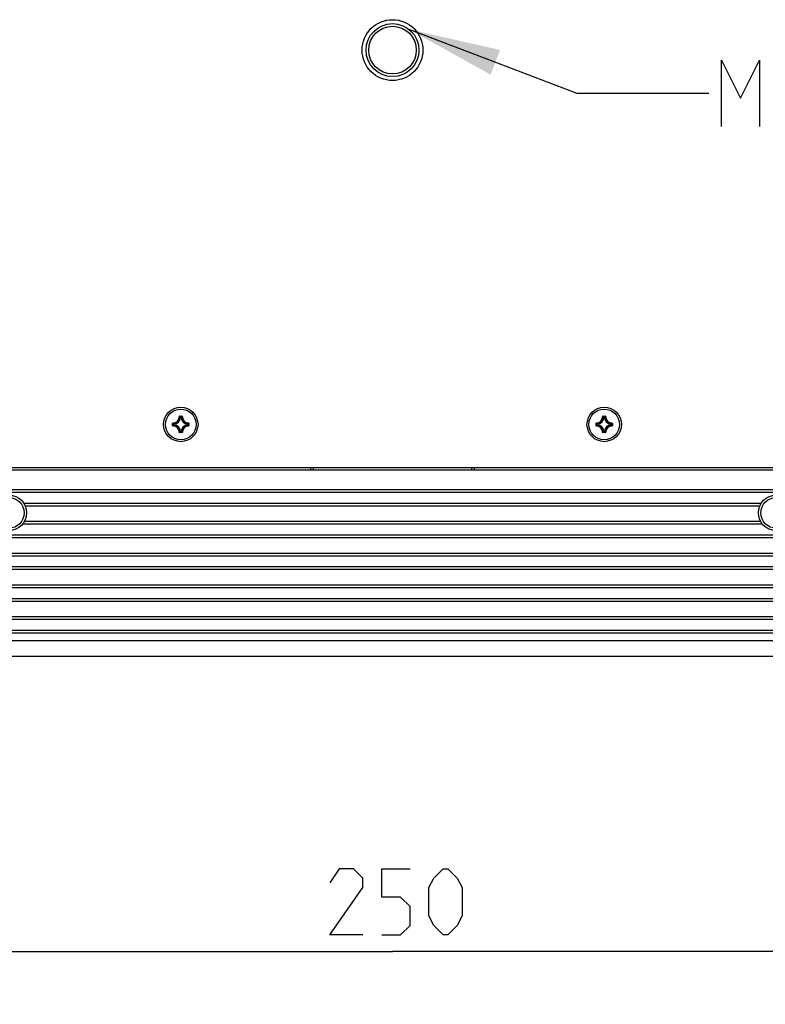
# Model space of a CAD drawing. Header units: millimetres. Extents: x 0 to 420, y 0 to 297.
# Tile 58 of 114: x 170 to 198, y 153 to 190. Entities that reach past the tile are written whole.
import ezdxf

# ---------------------------------------------------------------- set-up
doc = ezdxf.new("R2010")
doc.units = ezdxf.units.MM
doc.header["$LTSCALE"] = 23.1
doc.layers.get('0').update_dxf_attribs({"linetype": 'CONTINUOUS'})
for name, color, linetype in [('02___PRT_ALL_AXES', 7, 'CONTINUOUS'), ('AXES', 7, 'CONTINUOUS'), ('DIM_PILOTEES', 7, 'CONTINUOUS')]:
    doc.layers.add(name, color=color, linetype=linetype)
doc.styles.get("Standard").update_dxf_attribs({"font": 'txt', "width": 0.7})
doc.dimstyles.new('DIMSTYLE_5', dxfattribs={"dimtxt": 2.5, "dimasz": 3.5, "dimexe": 2, "dimexo": 0, "dimtad": 1, "dimlfac": 5, "dimdsep": 46, "dimtxsty": 'STANDARD', "dimblk": '_FILLED', "dimblk1": '_FILLED', "dimblk2": '_FILLED', "dimcen": 0.09, "dimazin": 2, "dimtp": 0.5, "dimtm": 0.5, "dimtfac": 1, "dimtofl": 0, "dimtmove": 0, "dimatfit": 3, "dimldrblk": '_FILLED', "dimfxl": 1, "dimtolj": 1, "dimarcsym": 0})
doc.dimstyles.get("Standard").update_dxf_attribs({"dimtxt": 2.5, "dimasz": 3.5, "dimexe": 2, "dimexo": 0, "dimtad": 1, "dimdsep": 46, "dimtxsty": 'STANDARD', "dimblk": '_FILLED', "dimblk1": '_FILLED', "dimblk2": '_FILLED', "dimcen": 0.09, "dimazin": 2, "dimtol": 1, "dimtp": 0.01, "dimtm": 0.01, "dimtfac": 1, "dimtofl": 0, "dimtmove": 0, "dimatfit": 3, "dimldrblk": '_FILLED', "dimfxl": 1, "dimtolj": 1, "dimarcsym": 0})

# ---------------------------------------------------------------- blocks, each defined once
blk = doc.blocks.new('_FILLED')
at = {"color": 0, "linetype": 'BYBLOCK'}
blk.add_solid([(0, 0), (-1, 0.143), (-1, -0.143)], dxfattribs=at)
blk = doc.blocks.new('*D4')
at = {"layer": 'DIM_PILOTEES', "color": 2, "linetype": 'CONTINUOUS'}
for p, q in [((159.296, 175.625), (159.296, 152.68)), ((209.296, 175.625), (209.296, 152.68)), ((159.296, 154.68), (184.296, 154.68)), ((209.296, 154.68), (184.296, 154.68))]:
    blk.add_line(p, q, dxfattribs=at)
at = {"layer": 'DIM_PILOTEES', "color": 2, "linetype": 'CONTINUOUS', "xscale": 3.5, "yscale": 3.5, "zscale": 3.5, "rotation": 180}
blk.add_blockref('_FILLED', (159.296, 154.68), dxfattribs=at)
at = {"layer": 'DIM_PILOTEES', "color": 2, "linetype": 'CONTINUOUS', "xscale": 3.5, "yscale": 3.5, "zscale": 3.5}
blk.add_blockref('_FILLED', (209.296, 154.68), dxfattribs=at)

msp = doc.modelspace()

# ---------------------------------------------------------------- linework, layer by layer
at = {"color": 7, "linetype": 'CONTINUOUS'}
for p, q in [((176.2363, 174.879), (176.2463, 174.8785)), ((176.2562, 174.8981), (176.2562, 174.8881)), ((176.2562, 174.8981), (176.3352, 174.8981)), ((176.2562, 174.8881), (176.3352, 174.8881)), ((176.3352, 174.8981), (176.3352, 174.8881)), ((176.3551, 174.879), (176.3451, 174.8785)), ((192.2363, 174.879), (192.2463, 174.8785)), ((192.2562, 174.8981), (192.2562, 174.8881)), ((192.2562, 174.8981), (192.3352, 174.8981)), ((192.2562, 174.8881), (192.3352, 174.8881)), ((192.3352, 174.8981), (192.3352, 174.8881)), ((192.3551, 174.879), (192.3451, 174.8785)), ((175.9865, 174.5494), (175.9865, 174.6284)), ((175.9865, 174.6284), (175.9965, 174.6284)), ((175.9865, 174.5494), (175.9965, 174.5494)), ((175.9965, 174.5494), (175.9965, 174.6284)), ((176.0056, 174.6483), (176.006, 174.6383)), ((176.0056, 174.5295), (176.006, 174.5395)), ((176.0299, 174.5797), (176.0299, 174.5981)), ((176.0399, 174.5981), (176.0299, 174.5981)), ((176.0399, 174.5797), (176.0299, 174.5797)), ((176.0399, 174.5981), (176.0384, 174.6079)), ((176.0399, 174.5797), (176.0384, 174.5699)), ((176.0399, 174.5798), (176.0399, 174.598)), ((176.2865, 174.8447), (176.2767, 174.8462)), ((176.2865, 174.8447), (176.2865, 174.8547)), ((176.2865, 174.8547), (176.3049, 174.8547)), ((176.2866, 174.8447), (176.3048, 174.8447)), ((176.3049, 174.8447), (176.3049, 174.8547)), ((176.3049, 174.8447), (176.3147, 174.8462)), ((176.5515, 174.5981), (176.553, 174.6079)), ((176.5515, 174.5981), (176.5615, 174.5981)), ((176.5515, 174.598), (176.5515, 174.5798)), ((176.5515, 174.5797), (176.553, 174.5699)), ((176.5515, 174.5797), (176.5615, 174.5797)), ((176.5615, 174.5981), (176.5615, 174.5797)), ((176.5858, 174.6483), (176.5853, 174.6383)), ((176.5858, 174.5295), (176.5853, 174.5395)), ((176.5949, 174.6284), (176.5949, 174.5494)), ((176.6049, 174.6284), (176.5949, 174.6284)), ((176.6049, 174.5494), (176.5949, 174.5494)), ((176.6049, 174.6284), (176.6049, 174.5494)), ((191.9865, 174.5494), (191.9865, 174.6284)), ((191.9865, 174.6284), (191.9965, 174.6284)), ((191.9865, 174.5494), (191.9965, 174.5494)), ((191.9965, 174.5494), (191.9965, 174.6284)), ((192.0056, 174.6483), (192.006, 174.6383)), ((192.0056, 174.5295), (192.006, 174.5395)), ((192.0299, 174.5797), (192.0299, 174.5981)), ((192.0399, 174.5981), (192.0299, 174.5981)), ((192.0399, 174.5797), (192.0299, 174.5797)), ((192.0399, 174.5981), (192.0384, 174.6079)), ((192.0399, 174.5797), (192.0384, 174.5699)), ((192.0399, 174.5798), (192.0399, 174.598)), ((192.2865, 174.8447), (192.2767, 174.8462)), ((192.2865, 174.8447), (192.2865, 174.8547)), ((192.2865, 174.8547), (192.3049, 174.8547)), ((192.2866, 174.8447), (192.3048, 174.8447)), ((192.3049, 174.8447), (192.3049, 174.8547)), ((192.3049, 174.8447), (192.3147, 174.8462)), ((192.5515, 174.5981), (192.553, 174.6079)), ((192.5515, 174.5981), (192.5615, 174.5981)), ((192.5515, 174.598), (192.5515, 174.5798)), ((192.5515, 174.5797), (192.553, 174.5699)), ((192.5515, 174.5797), (192.5615, 174.5797)), ((192.5615, 174.5981), (192.5615, 174.5797)), ((192.5858, 174.6483), (192.5853, 174.6383)), ((192.5858, 174.5295), (192.5853, 174.5395)), ((192.5949, 174.6284), (192.5949, 174.5494)), ((192.6049, 174.6284), (192.5949, 174.6284)), ((192.6049, 174.5494), (192.5949, 174.5494)), ((192.6049, 174.6284), (192.6049, 174.5494)), ((176.2363, 174.2988), (176.2463, 174.2992)), ((176.2562, 174.2797), (176.2562, 174.2897)), ((176.3352, 174.2897), (176.2562, 174.2897)), ((176.3352, 174.2797), (176.2562, 174.2797)), ((176.2865, 174.333), (176.2767, 174.3316)), ((176.2865, 174.333), (176.2865, 174.3231)), ((176.3049, 174.3231), (176.2865, 174.3231)), ((176.3048, 174.333), (176.2866, 174.333)), ((176.3049, 174.333), (176.3049, 174.3231)), ((176.3049, 174.333), (176.3147, 174.3316)), ((176.3352, 174.2797), (176.3352, 174.2897)), ((176.3551, 174.2988), (176.3451, 174.2992)), ((192.2363, 174.2988), (192.2463, 174.2992)), ((192.2562, 174.2797), (192.2562, 174.2897)), ((192.3352, 174.2897), (192.2562, 174.2897)), ((192.3352, 174.2797), (192.2562, 174.2797)), ((192.2865, 174.333), (192.2767, 174.3316)), ((192.2865, 174.333), (192.2865, 174.3231)), ((192.3049, 174.3231), (192.2865, 174.3231)), ((192.3048, 174.333), (192.2866, 174.333)), ((192.3049, 174.333), (192.3049, 174.3231)), ((192.3049, 174.333), (192.3147, 174.3316)), ((192.3352, 174.2797), (192.3352, 174.2897)), ((192.3551, 174.2988), (192.3451, 174.2992)), ((134.8957, 172.9689), (233.6957, 172.9689)), ((233.7957, 172.1169), (134.7957, 172.1169)), ((233.7957, 172.0169), (134.7957, 172.0169)), ((134.7957, 170.4169), (233.7957, 170.4169)), ((134.7957, 170.3169), (233.7957, 170.3169)), ((233.7957, 167.3169), (134.7957, 167.3169)), ((233.7957, 167.2169), (134.7957, 167.2169)), ((134.7957, 166.8169), (233.7957, 166.8169)), ((134.7957, 166.7169), (233.7957, 166.7169)), ((233.7957, 166.4169), (134.7957, 166.4169)), ((233.7957, 165.8169), (134.7957, 165.8169))]:
    msp.add_line(p, q, dxfattribs=at)
at = {"color": 2, "linetype": 'CONTINUOUS'}
msp.add_lwpolyline([(196.7327, 185.8516), (196.7327, 188.3516), (197.447, 186.923), (198.1613, 188.3516), (198.1613, 185.8516)], dxfattribs=at)
at = {"color": 7, "linetype": 'CONTINUOUS'}
for centre, radius in [((184.2957, 188.7333), 1), ((176.2957, 174.5889), 0.65), ((192.2957, 174.5889), 0.65)]:
    msp.add_circle(centre, radius, dxfattribs=at)
for centre, radius, start, end in [((175.9957, 174.8889), 0.2408, 272.36505, 357.63261), ((175.9957, 174.8889), 0.2508, 272.36476, 357.63523), ((175.7036, 174.3377), 0.7662, 41.58284, 44.90082), ((175.6698, 174.3258), 0.8125, 40.61364, 43.79351), ((176.9216, 174.3258), 0.8125, 136.20649, 139.38636), ((176.8878, 174.3377), 0.7662, 135.09918, 138.41716), ((176.5957, 174.8889), 0.2508, 182.36477, 267.63523), ((176.5957, 174.8889), 0.2408, 182.36804, 267.63495), ((191.9957, 174.8889), 0.2408, 272.36505, 357.63261), ((191.9957, 174.8889), 0.2508, 272.36476, 357.63523), ((191.7036, 174.3377), 0.7662, 41.58284, 44.90082), ((191.6698, 174.3258), 0.8125, 40.61364, 43.79351), ((192.9216, 174.3258), 0.8125, 136.20649, 139.38636), ((192.8878, 174.3377), 0.7662, 135.09918, 138.41716), ((192.5957, 174.8889), 0.2508, 182.36477, 267.63523), ((192.5957, 174.8889), 0.2408, 182.36804, 267.63495), ((176.0064, 174.6284), 0.0199, 92.3036, 180.06943), ((176.5588, 175.2148), 0.8124, 226.20642, 229.38642), ((176.5588, 173.9629), 0.8125, 130.61364, 133.79351), ((175.9957, 174.2889), 0.2408, 2.36505, 87.63259), ((176.5469, 175.1811), 0.7663, 225.09943, 228.4169), ((176.5469, 173.9968), 0.7662, 131.58284, 134.90082), ((175.9957, 174.2889), 0.2508, 2.36476, 87.63523), ((176.0399, 174.5798), 0.0101, 180.43253, 260.93366), ((175.9957, 174.8889), 0.2842, 278.63399, 351.366), ((175.9957, 174.2889), 0.2842, 8.63399, 81.366), ((175.9957, 174.8889), 0.2942, 278.63116, 351.36873), ((175.9957, 174.2889), 0.2942, 8.63111, 81.36871), ((176.5957, 174.8889), 0.2942, 188.6309, 261.3686), ((176.5957, 174.2889), 0.2942, 98.63108, 171.36878), ((176.5957, 174.8889), 0.2842, 188.634, 261.366), ((176.5957, 174.2889), 0.2842, 98.63399, 171.366), ((176.5957, 174.2889), 0.2508, 92.36476, 177.63523), ((176.5957, 174.2889), 0.2408, 92.36505, 177.63495), ((176.0445, 175.181), 0.7662, 311.58284, 314.90082), ((176.0445, 173.9967), 0.7663, 45.09943, 48.4169), ((176.0326, 175.2148), 0.8125, 310.61364, 313.79351), ((176.0326, 173.963), 0.8124, 46.20642, 49.38642), ((176.585, 174.6284), 0.0199, 359.93049, 87.69646), ((176.585, 174.5494), 0.0199, 272.29892, 0.07124), ((192.0064, 174.6284), 0.0199, 92.3036, 180.06943), ((192.5588, 175.2148), 0.8124, 226.20642, 229.38642), ((192.5588, 173.9629), 0.8125, 130.61364, 133.79351), ((191.9957, 174.2889), 0.2408, 2.36505, 87.63259), ((192.5469, 175.1811), 0.7663, 225.09943, 228.4169), ((192.5469, 173.9968), 0.7662, 131.58284, 134.90082), ((191.9957, 174.2889), 0.2508, 2.36476, 87.63523), ((192.0399, 174.5798), 0.0101, 180.43253, 260.93366), ((191.9957, 174.8889), 0.2842, 278.63399, 351.366), ((191.9957, 174.2889), 0.2842, 8.63399, 81.366), ((191.9957, 174.8889), 0.2942, 278.63116, 351.36873), ((191.9957, 174.2889), 0.2942, 8.63111, 81.36871), ((192.5957, 174.8889), 0.2942, 188.6309, 261.3686), ((192.5957, 174.2889), 0.2942, 98.63108, 171.36878), ((192.5957, 174.8889), 0.2842, 188.634, 261.366), ((192.5957, 174.2889), 0.2842, 98.63399, 171.366), ((192.5957, 174.2889), 0.2508, 92.36476, 177.63523), ((192.5957, 174.2889), 0.2408, 92.36505, 177.63495), ((192.0445, 175.181), 0.7662, 311.58284, 314.90082), ((192.0445, 173.9967), 0.7663, 45.09943, 48.4169), ((192.0326, 175.2148), 0.8125, 310.61364, 313.79351), ((192.0326, 173.963), 0.8124, 46.20642, 49.38642), ((192.585, 174.6284), 0.0199, 359.93049, 87.69646), ((192.585, 174.5494), 0.0199, 272.29892, 0.07124), ((176.2562, 174.2996), 0.0199, 182.3036, 270.06943), ((175.7035, 174.8401), 0.7663, 315.09943, 318.4169), ((175.6698, 174.852), 0.8124, 316.20642, 319.38642), ((176.2866, 174.3331), 0.0101, 189.06634, 269.56747), ((176.9216, 174.852), 0.8125, 220.61364, 223.79351), ((176.8878, 174.8401), 0.7662, 221.58284, 224.90082), ((176.3352, 174.2996), 0.0199, 269.93147, 357.6939), ((192.2562, 174.2996), 0.0199, 182.3036, 270.06943), ((191.7035, 174.8401), 0.7663, 315.09943, 318.4169), ((191.6698, 174.852), 0.8124, 316.20642, 319.38642), ((192.2866, 174.3331), 0.0101, 189.06634, 269.56747), ((192.9216, 174.852), 0.8125, 220.61364, 223.79351), ((192.8878, 174.8401), 0.7662, 221.58284, 224.90082), ((192.3352, 174.2996), 0.0199, 269.93147, 357.6939)]:
    msp.add_arc(centre, radius, start, end, dxfattribs=at)
for points, knots in [([(176.2562, 174.8981), (176.2513, 174.8981), (176.241, 174.894), (176.2365, 174.8839), (176.2363, 174.8789)], [0, 0, 0, 0, 0.4999929, 1, 1, 1, 1]), ([(176.2463, 174.8785), (176.2464, 174.881), (176.2486, 174.8861), (176.2537, 174.8881), (176.2562, 174.8881)], [0, 0, 0, 0, 0.5000067, 1, 1, 1, 1]), ([(176.3551, 174.8789), (176.3549, 174.8839), (176.3504, 174.894), (176.3401, 174.8981), (176.3352, 174.8981)], [0, 0, 0, 0, 0.5000087, 1, 1, 1, 1]), ([(176.3352, 174.8881), (176.3376, 174.8881), (176.3428, 174.8861), (176.345, 174.881), (176.3451, 174.8785)], [0, 0, 0, 0, 0.5000089, 1, 1, 1, 1]), ([(192.2562, 174.8981), (192.2513, 174.8981), (192.241, 174.894), (192.2365, 174.8839), (192.2363, 174.8789)], [0, 0, 0, 0, 0.4999929, 1, 1, 1, 1]), ([(192.2463, 174.8785), (192.2464, 174.881), (192.2486, 174.8861), (192.2537, 174.8881), (192.2562, 174.8881)], [0, 0, 0, 0, 0.5000067, 1, 1, 1, 1]), ([(192.3551, 174.8789), (192.3549, 174.8839), (192.3504, 174.894), (192.3401, 174.8981), (192.3352, 174.8981)], [0, 0, 0, 0, 0.5000087, 1, 1, 1, 1]), ([(192.3352, 174.8881), (192.3376, 174.8881), (192.3428, 174.8861), (192.345, 174.881), (192.3451, 174.8785)], [0, 0, 0, 0, 0.5000089, 1, 1, 1, 1]), ([(175.9865, 174.5494), (175.9865, 174.5445), (175.9905, 174.5341), (176.0007, 174.5297), (176.0056, 174.5295)], [0, 0, 0, 0, 0.4999929, 1, 1, 1, 1]), ([(175.9965, 174.6284), (175.9965, 174.6308), (175.9984, 174.636), (176.0036, 174.6382), (176.006, 174.6383)], [0, 0, 0, 0, 0.5000092, 1, 1, 1, 1]), ([(176.006, 174.5395), (176.0036, 174.5396), (175.9984, 174.5417), (175.9965, 174.5469), (175.9965, 174.5494)], [0, 0, 0, 0, 0.5000067, 1, 1, 1, 1]), ([(176.0299, 174.5981), (176.0299, 174.6004), (176.0316, 174.6051), (176.0361, 174.6076), (176.0384, 174.6079)], [0, 0, 0, 0, 0.4999501, 1, 1, 1, 1]), ([(176.2767, 174.8462), (176.277, 174.8485), (176.2795, 174.8529), (176.2842, 174.8547), (176.2865, 174.8547)], [0, 0, 0, 0, 0.5000499, 1, 1, 1, 1]), ([(176.3049, 174.8547), (176.3072, 174.8547), (176.3119, 174.8529), (176.3144, 174.8485), (176.3147, 174.8462)], [0, 0, 0, 0, 0.4999501, 1, 1, 1, 1]), ([(176.553, 174.6079), (176.5553, 174.6076), (176.5597, 174.6051), (176.5615, 174.6004), (176.5615, 174.5981)], [0, 0, 0, 0, 0.5000499, 1, 1, 1, 1]), ([(176.5615, 174.5797), (176.5615, 174.5774), (176.5597, 174.5727), (176.5553, 174.5702), (176.553, 174.5699)], [0, 0, 0, 0, 0.4999501, 1, 1, 1, 1]), ([(176.5853, 174.6383), (176.5878, 174.6382), (176.5929, 174.636), (176.5949, 174.6308), (176.5949, 174.6284)], [0, 0, 0, 0, 0.500007, 1, 1, 1, 1]), ([(176.5949, 174.5494), (176.5949, 174.5469), (176.5929, 174.5417), (176.5878, 174.5396), (176.5853, 174.5395)], [0, 0, 0, 0, 0.5000092, 1, 1, 1, 1]), ([(191.9865, 174.5494), (191.9865, 174.5445), (191.9905, 174.5341), (192.0007, 174.5297), (192.0056, 174.5295)], [0, 0, 0, 0, 0.4999929, 1, 1, 1, 1]), ([(191.9965, 174.6284), (191.9965, 174.6308), (191.9984, 174.636), (192.0036, 174.6382), (192.006, 174.6383)], [0, 0, 0, 0, 0.5000092, 1, 1, 1, 1]), ([(192.006, 174.5395), (192.0036, 174.5396), (191.9984, 174.5417), (191.9965, 174.5469), (191.9965, 174.5494)], [0, 0, 0, 0, 0.5000067, 1, 1, 1, 1]), ([(192.0299, 174.5981), (192.0299, 174.6004), (192.0316, 174.6051), (192.0361, 174.6076), (192.0384, 174.6079)], [0, 0, 0, 0, 0.4999501, 1, 1, 1, 1]), ([(192.2767, 174.8462), (192.277, 174.8485), (192.2795, 174.8529), (192.2842, 174.8547), (192.2865, 174.8547)], [0, 0, 0, 0, 0.5000499, 1, 1, 1, 1]), ([(192.3049, 174.8547), (192.3072, 174.8547), (192.3119, 174.8529), (192.3144, 174.8485), (192.3147, 174.8462)], [0, 0, 0, 0, 0.4999501, 1, 1, 1, 1]), ([(192.553, 174.6079), (192.5553, 174.6076), (192.5597, 174.6051), (192.5615, 174.6004), (192.5615, 174.5981)], [0, 0, 0, 0, 0.5000499, 1, 1, 1, 1]), ([(192.5615, 174.5797), (192.5615, 174.5774), (192.5597, 174.5727), (192.5553, 174.5702), (192.553, 174.5699)], [0, 0, 0, 0, 0.4999501, 1, 1, 1, 1]), ([(192.5853, 174.6383), (192.5878, 174.6382), (192.5929, 174.636), (192.5949, 174.6308), (192.5949, 174.6284)], [0, 0, 0, 0, 0.500007, 1, 1, 1, 1]), ([(192.5949, 174.5494), (192.5949, 174.5469), (192.5929, 174.5417), (192.5878, 174.5396), (192.5853, 174.5395)], [0, 0, 0, 0, 0.5000092, 1, 1, 1, 1]), ([(176.2562, 174.2897), (176.2537, 174.2897), (176.2486, 174.2916), (176.2464, 174.2968), (176.2463, 174.2992)], [0, 0, 0, 0, 0.5000092, 1, 1, 1, 1]), ([(176.3147, 174.3316), (176.3144, 174.3293), (176.3119, 174.3248), (176.3072, 174.3231), (176.3049, 174.3231)], [0, 0, 0, 0, 0.5000499, 1, 1, 1, 1]), ([(176.3451, 174.2992), (176.345, 174.2968), (176.3428, 174.2916), (176.3376, 174.2897), (176.3352, 174.2897)], [0, 0, 0, 0, 0.5000067, 1, 1, 1, 1]), ([(192.2562, 174.2897), (192.2537, 174.2897), (192.2486, 174.2916), (192.2464, 174.2968), (192.2463, 174.2992)], [0, 0, 0, 0, 0.5000092, 1, 1, 1, 1]), ([(192.3147, 174.3316), (192.3144, 174.3293), (192.3119, 174.3248), (192.3072, 174.3231), (192.3049, 174.3231)], [0, 0, 0, 0, 0.5000499, 1, 1, 1, 1]), ([(192.3451, 174.2992), (192.345, 174.2968), (192.3428, 174.2916), (192.3376, 174.2897), (192.3352, 174.2897)], [0, 0, 0, 0, 0.5000067, 1, 1, 1, 1])]:
    msp.add_open_spline(points, degree=3, knots=knots, dxfattribs=at)
at = {"layer": '02___PRT_ALL_AXES', "color": 7, "linetype": 'CONTINUOUS'}
for p, q in [((134.7957, 172.8689), (233.7957, 172.8689)), ((181.1957, 172.9689), (181.1957, 172.8689)), ((181.2957, 172.9689), (181.2957, 172.8689)), ((187.2957, 172.8689), (187.2957, 172.9689)), ((187.3957, 172.8689), (187.3957, 172.9689)), ((170.3556, 171.6169), (198.2358, 171.6169)), ((170.4098, 171.5169), (198.1816, 171.5169)), ((198.2836, 170.8169), (170.3078, 170.8169)), ((198.2137, 170.9169), (170.3777, 170.9169)), ((223.2453, 169.7169), (145.3461, 169.7169)), ((223.1719, 169.6169), (145.4195, 169.6169)), ((145.6001, 169.2169), (222.9913, 169.2169)), ((145.6227, 169.1169), (222.9687, 169.1169)), ((223.0236, 168.4169), (145.5678, 168.4169)), ((222.9924, 168.5169), (145.599, 168.5169)), ((145.2529, 167.9169), (223.3385, 167.9169)), ((145.3429, 168.0169), (223.2485, 168.0169))]:
    msp.add_line(p, q, dxfattribs=at)
for centre, radius in [((184.2957, 188.7333), 1.15), ((169.7957, 171.2489), 0.67), ((198.7957, 171.2489), 0.67)]:
    msp.add_circle(centre, radius, dxfattribs=at)
at = {"layer": 'AXES', "color": 7, "linetype": 'CONTINUOUS'}
for centre, radius in [((184.2957, 188.7333), 0.9), ((176.2957, 174.5889), 0.58), ((192.2957, 174.5889), 0.58), ((169.7957, 171.2489), 0.58), ((198.7957, 171.2489), 0.58)]:
    msp.add_circle(centre, radius, dxfattribs=at)
at = {"layer": 'DIM_PILOTEES', "color": 2, "linetype": 'CONTINUOUS'}
for points in [[(183.1744, 155.3052), (181.9244, 155.3052), (183.1744, 157.0909), (183.1744, 157.448), (182.8173, 157.8052), (182.2816, 157.8052), (181.9244, 157.2694)], [(183.8887, 155.3052), (184.603, 155.3052), (184.9601, 155.6623), (184.9601, 156.3766), (184.603, 156.7337), (183.8887, 156.7337), (183.8887, 157.8052), (184.9601, 157.8052)], [(185.6744, 156.0194), (185.6744, 157.0909), (185.853, 157.448), (186.2101, 157.8052), (186.3887, 157.8052), (186.7458, 157.448), (186.9244, 157.0909), (186.9244, 156.0194), (186.7458, 155.6623), (186.3887, 155.3052), (186.2101, 155.3052), (185.853, 155.6623), (185.6744, 156.0194)]]:
    msp.add_lwpolyline(points, dxfattribs=at)

# ---------------------------------------------------------------- dimensions: what is measured, and where the dimension line sits
dim = msp.add_linear_dim(base=(209.2957, 154.6802), p1=(159.2957, 175.6253), p2=(209.2957, 175.6253), dimstyle='DIMSTYLE_5', dxfattribs=at)
dim.commit()
dim.dimension.update_dxf_attribs({"geometry": '*D4', "text_midpoint": (181.9244, 154.6802), "dimtype": 160})

# ---------------------------------------------------------------- leaders
at = {"color": 2, "linetype": 'CONTINUOUS'}
msp.add_leader([(184.9129, 189.5201), (191.2566, 187.1016), (196.2566, 187.1016)], dimstyle='STANDARD', override={"dimtad": 0}, dxfattribs=at)

doc.saveas('drawing.dxf')
